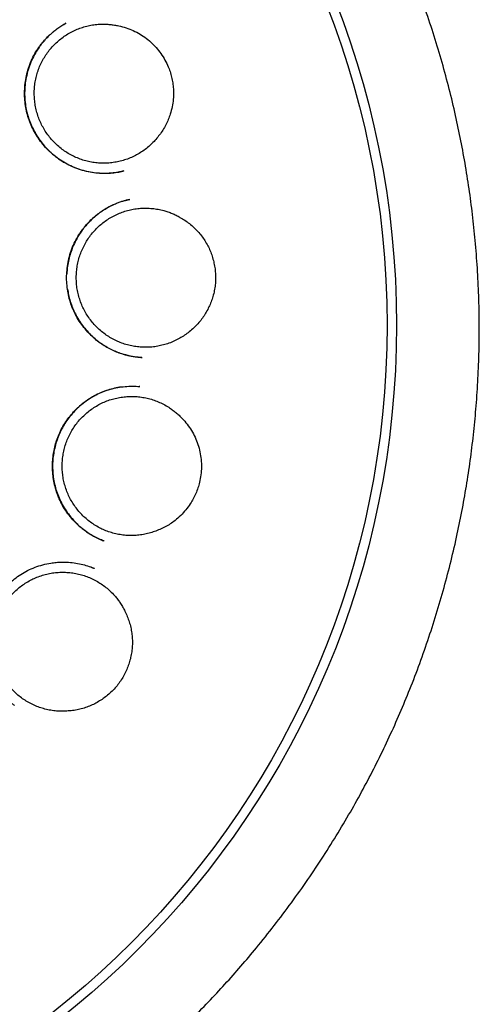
# Model space of a CAD drawing. Header units: millimetres. Extents: x 8 to 722, y 12 to 896.
# Tile 53 of 56: x 448 to 457, y 865 to 884. Entities that reach past the tile are written whole.
import ezdxf

# ---------------------------------------------------------------- set-up
doc = ezdxf.new("R2010")
doc.units = ezdxf.units.MM

msp = doc.modelspace()

# ---------------------------------------------------------------- linework, layer by layer
at = {"color": 7, "linetype": 'Continuous', "lineweight": 30}
for p, q in [((450.359, 876.858), (450.346, 876.859)), ((449.701, 873.996), (449.695, 873.998)), ((449.515, 873.49), (449.46, 873.511))]:
    msp.add_line(p, q, dxfattribs=at)
for radius in [16.35, 16.174]:
    msp.add_circle((438.769, 877.997), radius, dxfattribs=at)
for points, knots in [([(448.54, 862.881), (448.545, 862.884), (448.552, 862.889), (448.56, 862.897), (448.565, 862.902), (448.567, 862.903), (448.57, 862.906), (448.574, 862.908), (448.582, 862.913), (448.595, 862.922), (448.618, 862.937), (448.652, 862.96), (448.694, 862.988), (448.75, 863.026), (448.819, 863.073), (448.903, 863.131), (448.998, 863.198), (449.105, 863.274), (449.223, 863.359), (449.411, 863.497), (449.66, 863.686), (449.983, 863.941), (450.314, 864.216), (450.652, 864.511), (450.984, 864.816), (451.311, 865.132), (451.632, 865.458), (451.939, 865.787), (452.236, 866.121), (452.541, 866.482), (452.854, 866.874), (453.172, 867.295), (453.475, 867.723), (453.764, 868.155), (454.037, 868.591), (454.292, 869.024), (454.53, 869.454), (454.751, 869.881), (454.961, 870.314), (455.159, 870.752), (455.349, 871.204), (455.529, 871.671), (455.7, 872.154), (455.858, 872.641), (456.001, 873.134), (456.131, 873.63), (456.244, 874.118), (456.342, 874.6), (456.425, 875.073), (456.495, 875.547), (456.552, 876.023), (456.598, 876.51), (456.631, 877.008), (456.65, 877.517), (456.655, 878.028), (456.644, 878.54), (456.619, 879.052), (456.581, 879.553), (456.529, 880.044), (456.466, 880.522), (456.39, 880.997), (456.302, 881.469), (456.2, 881.947), (456.082, 882.431), (455.948, 882.922), (455.8, 883.409), (455.637, 883.893), (455.46, 884.374), (455.273, 884.841), (455.077, 885.294), (454.873, 885.732), (454.657, 886.164), (454.431, 886.589), (454.189, 887.015), (453.93, 887.443), (453.654, 887.871), (453.366, 888.29), (453.066, 888.702), (452.755, 889.104), (452.437, 889.491), (452.115, 889.862), (451.79, 890.218), (451.454, 890.565), (451.109, 890.903), (450.748, 891.239), (450.371, 891.57), (449.978, 891.896), (449.576, 892.211), (449.165, 892.514), (448.746, 892.805), (448.327, 893.078), (447.91, 893.334), (447.497, 893.573), (447.08, 893.799), (446.66, 894.013), (446.23, 894.217), (445.79, 894.413), (445.339, 894.598), (444.976, 894.736), (444.697, 894.836), (444.498, 894.905), (444.287, 894.975), (444.062, 895.046), (443.824, 895.118), (443.576, 895.19), (443.319, 895.259), (443.054, 895.327), (442.776, 895.393), (442.485, 895.458), (442.182, 895.52), (441.866, 895.578), (441.538, 895.633), (441.209, 895.682), (440.88, 895.724), (440.553, 895.761), (440.215, 895.791), (439.868, 895.817), (439.51, 895.835), (439.143, 895.847), (438.895, 895.849), (438.769, 895.85)], [0, 0, 0, 0, 0.0006822, 0.0011674, 0.0012428, 0.0013013, 0.0013454, 0.0014957, 0.001631, 0.0019109, 0.0025319, 0.0034423, 0.0045601, 0.0058852, 0.0077982, 0.0100246, 0.0125643, 0.0154173, 0.0185834, 0.0220625, 0.0305963, 0.0390269, 0.0489272, 0.058678, 0.0682778, 0.0783941, 0.0883407, 0.0981358, 0.1078257, 0.117455, 0.1290432, 0.1405374, 0.1519348, 0.1632328, 0.174429, 0.1855513, 0.1960309, 0.2065039, 0.2169686, 0.2274232, 0.2378694, 0.2489781, 0.260118, 0.2712769, 0.2824414, 0.2935977, 0.3047323, 0.3151999, 0.3256456, 0.3360784, 0.3465053, 0.3569337, 0.3680041, 0.379094, 0.3902122, 0.401355, 0.4125109, 0.4236694, 0.4341832, 0.4446813, 0.4551546, 0.4655948, 0.4760175, 0.4870712, 0.4981328, 0.5092116, 0.5203167, 0.5314578, 0.5426428, 0.5531837, 0.5636983, 0.5741908, 0.584665, 0.5951247, 0.6062067, 0.6172815, 0.6283536, 0.6394277, 0.6505089, 0.6616018, 0.6720759, 0.6825688, 0.6930844, 0.703607, 0.714115, 0.7252463, 0.7363659, 0.7474759, 0.758578, 0.7696744, 0.780767, 0.7912229, 0.8016237, 0.8119424, 0.8221806, 0.8323401, 0.8430309, 0.8536345, 0.8641453, 0.8684276, 0.8729932, 0.8778421, 0.8829742, 0.8883896, 0.8940881, 0.8997916, 0.9057529, 0.911972, 0.9184487, 0.925183, 0.9321747, 0.9394238, 0.9469301, 0.9538896, 0.9610564, 0.9684304, 0.9760117, 0.9838004, 0.9917964, 1, 1, 1, 1]), ([(450.062, 880.851), (450.054, 880.849), (450.036, 880.844), (450.002, 880.836), (449.957, 880.826), (449.898, 880.817), (449.83, 880.809), (449.756, 880.805), (449.661, 880.804), (449.546, 880.811), (449.413, 880.832), (449.279, 880.865), (449.145, 880.912), (449.014, 880.974), (448.888, 881.049), (448.77, 881.137), (448.662, 881.234), (448.565, 881.34), (448.48, 881.454), (448.406, 881.574), (448.344, 881.699), (448.295, 881.828), (448.259, 881.96), (448.236, 882.094), (448.224, 882.231), (448.225, 882.37), (448.238, 882.511), (448.265, 882.651), (448.306, 882.79), (448.362, 882.926), (448.424, 883.043), (448.488, 883.14), (448.548, 883.22), (448.614, 883.297), (448.687, 883.37), (448.765, 883.437), (448.841, 883.495), (448.916, 883.545), (448.965, 883.573), (448.989, 883.586)], [0, 0, 0, 0, 0.006589, 0.014601, 0.026241, 0.040201, 0.056549, 0.07441, 0.092532, 0.123298, 0.154796, 0.187056, 0.220125, 0.253966, 0.288362, 0.322626, 0.356501, 0.39, 0.423126, 0.45589, 0.488308, 0.520407, 0.552202, 0.583759, 0.615676, 0.648097, 0.680999, 0.714359, 0.748163, 0.782421, 0.817141, 0.840566, 0.864064, 0.886665, 0.912375, 0.936551, 0.959204, 0.980347, 1, 1, 1, 1]), ([(448.991, 883.587), (448.982, 883.582), (448.963, 883.571), (448.929, 883.549), (448.889, 883.523), (448.842, 883.491), (448.793, 883.455), (448.743, 883.414), (448.686, 883.364), (448.623, 883.301), (448.556, 883.224), (448.49, 883.138), (448.428, 883.042), (448.368, 882.928), (448.313, 882.798), (448.27, 882.656), (448.241, 882.513), (448.226, 882.37), (448.225, 882.229), (448.237, 882.091), (448.261, 881.957), (448.298, 881.829), (448.344, 881.706), (448.402, 881.588), (448.47, 881.474), (448.549, 881.364), (448.64, 881.26), (448.742, 881.163), (448.856, 881.074), (448.98, 880.996), (449.114, 880.93), (449.256, 880.877), (449.4, 880.84), (449.544, 880.816), (449.682, 880.807), (449.815, 880.81), (449.937, 880.823), (450.014, 880.84), (450.05, 880.848)], [0, 0, 0, 0, 0.00768, 0.016336, 0.028212, 0.041721, 0.056127, 0.071333, 0.087341, 0.109938, 0.133983, 0.159497, 0.186483, 0.214821, 0.250492, 0.285473, 0.319796, 0.353488, 0.386575, 0.419091, 0.451067, 0.482339, 0.512868, 0.543406, 0.574575, 0.60638, 0.638823, 0.671908, 0.705655, 0.740091, 0.77524, 0.811114, 0.84663, 0.880709, 0.913333, 0.944496, 0.974201, 1, 1, 1, 1]), ([(450.725, 881.52), (450.704, 881.492), (450.661, 881.435), (450.586, 881.357), (450.505, 881.284), (450.418, 881.219), (450.326, 881.161), (450.231, 881.112), (450.13, 881.07), (450.027, 881.038), (449.921, 881.014), (449.815, 880.999), (449.706, 880.993), (449.597, 880.997), (449.489, 881.009), (449.384, 881.031), (449.279, 881.061), (449.178, 881.101), (449.08, 881.148), (448.987, 881.204), (448.899, 881.267), (448.816, 881.338), (448.74, 881.415), (448.67, 881.498), (448.607, 881.588), (448.553, 881.682), (448.506, 881.78), (448.468, 881.881), (448.438, 881.986), (448.417, 882.093), (448.406, 882.201), (448.403, 882.31), (448.41, 882.419), (448.425, 882.526), (448.45, 882.632), (448.483, 882.735), (448.525, 882.835), (448.576, 882.932), (448.634, 883.023), (448.699, 883.109), (448.772, 883.19), (448.852, 883.264), (448.937, 883.331), (449.027, 883.39), (449.122, 883.442), (449.222, 883.486), (449.324, 883.52), (449.429, 883.546), (449.536, 883.564), (449.636, 883.571), (449.727, 883.571), (449.808, 883.566), (449.889, 883.555), (449.942, 883.544), (449.969, 883.539)], [0, 0, 0, 0, 0.019258, 0.03865, 0.058464, 0.078423, 0.097751, 0.117214, 0.136887, 0.156846, 0.176104, 0.195496, 0.215309, 0.235269, 0.254597, 0.27406, 0.293732, 0.313692, 0.33302, 0.352483, 0.372155, 0.392115, 0.411443, 0.430906, 0.450578, 0.470537, 0.489865, 0.509329, 0.529001, 0.54896, 0.568288, 0.587751, 0.607424, 0.627383, 0.646711, 0.666174, 0.685847, 0.705806, 0.725134, 0.744597, 0.76427, 0.784229, 0.803557, 0.82302, 0.842693, 0.862652, 0.88191, 0.901443, 0.921116, 0.941075, 0.955688, 0.97036, 0.98515, 1, 1, 1, 1]), ([(449.969, 883.539), (450.015, 883.528), (450.107, 883.506), (450.24, 883.454), (450.366, 883.388), (450.484, 883.308), (450.592, 883.215), (450.689, 883.111), (450.774, 882.997), (450.846, 882.875), (450.9, 882.755), (450.938, 882.641), (450.963, 882.535), (450.979, 882.427), (450.987, 882.308), (450.982, 882.178), (450.962, 882.04), (450.93, 881.914), (450.889, 881.802), (450.843, 881.703), (450.789, 881.608), (450.747, 881.549), (450.725, 881.52)], [0, 0, 0, 0, 0.055309, 0.110785, 0.16608, 0.221424, 0.276955, 0.332316, 0.387294, 0.442437, 0.497411, 0.53973, 0.582212, 0.624696, 0.667018, 0.721407, 0.775957, 0.830349, 0.872686, 0.915184, 0.957674, 1, 1, 1, 1]), ([(450.395, 877.397), (450.386, 877.397), (450.366, 877.398), (450.326, 877.399), (450.276, 877.404), (450.219, 877.414), (450.158, 877.426), (450.093, 877.442), (450.017, 877.464), (449.928, 877.497), (449.828, 877.541), (449.726, 877.597), (449.626, 877.663), (449.523, 877.744), (449.421, 877.839), (449.323, 877.951), (449.238, 878.069), (449.166, 878.194), (449.107, 878.323), (449.061, 878.456), (449.029, 878.591), (449.009, 878.73), (449.002, 878.871), (449.009, 879.015), (449.029, 879.16), (449.063, 879.304), (449.113, 879.445), (449.171, 879.567), (449.231, 879.669), (449.289, 879.754), (449.357, 879.84), (449.433, 879.923), (449.518, 880.002), (449.604, 880.072), (449.692, 880.132), (449.776, 880.182), (449.854, 880.221), (449.927, 880.253), (449.996, 880.279), (450.062, 880.299), (450.121, 880.313), (450.156, 880.32), (450.173, 880.324)], [0, 0, 0, 0, 0.008718, 0.017921, 0.030178, 0.043786, 0.058407, 0.074046, 0.090713, 0.114554, 0.140216, 0.167593, 0.196201, 0.224581, 0.259605, 0.294142, 0.3282, 0.361789, 0.394938, 0.427668, 0.460002, 0.492526, 0.525581, 0.559144, 0.593187, 0.627693, 0.662659, 0.698099, 0.722007, 0.746145, 0.770319, 0.798442, 0.825523, 0.851565, 0.876571, 0.900547, 0.919747, 0.938243, 0.955913, 0.972066, 0.98669, 1, 1, 1, 1]), ([(450.167, 880.322), (450.129, 880.313), (450.049, 880.294), (449.932, 880.252), (449.818, 880.2), (449.712, 880.141), (449.615, 880.076), (449.526, 880.006), (449.446, 879.932), (449.374, 879.856), (449.309, 879.777), (449.252, 879.698), (449.203, 879.618), (449.154, 879.526), (449.108, 879.422), (449.067, 879.302), (449.036, 879.18), (449.015, 879.061), (449.01, 878.983), (449.008, 878.947)], [0, 0, 0, 0, 0.061214, 0.127993, 0.192598, 0.255092, 0.315517, 0.373906, 0.430287, 0.48469, 0.537144, 0.587681, 0.636227, 0.682658, 0.748713, 0.813714, 0.878599, 0.943408, 1, 1, 1, 1]), ([(451.233, 877.839), (451.204, 877.819), (451.146, 877.778), (451.052, 877.725), (450.953, 877.679), (450.85, 877.642), (450.746, 877.614), (450.64, 877.595), (450.531, 877.585), (450.423, 877.584), (450.315, 877.593), (450.209, 877.61), (450.103, 877.636), (450, 877.672), (449.901, 877.716), (449.806, 877.767), (449.715, 877.827), (449.63, 877.895), (449.551, 877.969), (449.479, 878.049), (449.413, 878.136), (449.354, 878.228), (449.304, 878.325), (449.262, 878.424), (449.229, 878.528), (449.204, 878.635), (449.188, 878.742), (449.182, 878.85), (449.184, 878.959), (449.196, 879.068), (449.217, 879.174), (449.246, 879.278), (449.284, 879.381), (449.331, 879.479), (449.386, 879.573), (449.448, 879.661), (449.518, 879.745), (449.595, 879.822), (449.677, 879.892), (449.765, 879.955), (449.858, 880.011), (449.956, 880.058), (450.057, 880.097), (450.161, 880.127), (450.267, 880.149), (450.375, 880.161), (450.483, 880.164), (450.591, 880.158), (450.699, 880.143), (450.796, 880.12), (450.883, 880.093), (450.959, 880.065), (451.033, 880.031), (451.081, 880.005), (451.105, 879.991)], [0, 0, 0, 0, 0.0192582, 0.03865, 0.0584636, 0.0784229, 0.0977509, 0.117214, 0.1368865, 0.1568458, 0.176104, 0.1954958, 0.2153094, 0.2352687, 0.2545967, 0.2740598, 0.2937324, 0.3136917, 0.3330196, 0.3524828, 0.3721553, 0.3921146, 0.4114425, 0.4309057, 0.4505782, 0.4705375, 0.4898654, 0.5093286, 0.5290011, 0.5489604, 0.5682883, 0.5877515, 0.607424, 0.6273833, 0.6467112, 0.6661744, 0.6858469, 0.7058062, 0.7251342, 0.7445973, 0.7642698, 0.7842291, 0.8035571, 0.8230202, 0.8426927, 0.862652, 0.8819102, 0.9014431, 0.9211156, 0.9410749, 0.9556882, 0.9703596, 0.9851496, 1, 1, 1, 1]), ([(451.105, 879.991), (451.135, 879.974), (451.196, 879.939), (451.282, 879.876), (451.363, 879.807), (451.439, 879.73), (451.506, 879.648), (451.567, 879.561), (451.62, 879.468), (451.666, 879.371), (451.703, 879.271), (451.731, 879.169), (451.752, 879.064), (451.764, 878.957), (451.766, 878.85), (451.76, 878.742), (451.743, 878.633), (451.718, 878.528), (451.684, 878.427), (451.643, 878.331), (451.594, 878.237), (451.537, 878.147), (451.473, 878.062), (451.401, 877.981), (451.321, 877.906), (451.262, 877.862), (451.233, 877.839)], [0, 0, 0, 0, 0.04094, 0.081879, 0.123986, 0.16609, 0.207045, 0.248001, 0.29017, 0.332339, 0.373056, 0.413773, 0.455608, 0.497442, 0.539182, 0.580921, 0.623976, 0.667033, 0.707328, 0.747624, 0.788998, 0.830371, 0.872133, 0.913894, 0.956947, 1, 1, 1, 1]), ([(449.021, 878.662), (449.027, 878.627), (449.039, 878.55), (449.07, 878.435), (449.113, 878.317), (449.165, 878.203), (449.227, 878.093), (449.299, 877.988), (449.381, 877.888), (449.471, 877.794), (449.564, 877.713), (449.658, 877.645), (449.749, 877.589), (449.846, 877.539), (449.945, 877.496), (450.043, 877.462), (450.135, 877.437), (450.218, 877.419), (450.29, 877.408), (450.352, 877.4), (450.39, 877.397), (450.407, 877.396)], [0, 0, 0, 0, 0.052751, 0.114408, 0.175805, 0.237162, 0.299146, 0.361836, 0.425236, 0.489353, 0.554207, 0.606656, 0.65963, 0.713143, 0.767211, 0.819481, 0.866375, 0.907857, 0.943936, 0.974636, 1, 1, 1, 1]), ([(449.695, 873.998), (449.664, 874.01), (449.598, 874.037), (449.499, 874.087), (449.396, 874.149), (449.293, 874.225), (449.191, 874.314), (449.094, 874.417), (449.006, 874.531), (448.929, 874.652), (448.866, 874.779), (448.816, 874.908), (448.779, 875.039), (448.755, 875.17), (448.743, 875.301), (448.742, 875.429), (448.751, 875.555), (448.77, 875.677), (448.799, 875.798), (448.839, 875.917), (448.89, 876.034), (448.952, 876.149), (449.026, 876.259), (449.11, 876.364), (449.205, 876.463), (449.31, 876.555), (449.426, 876.637), (449.55, 876.709), (449.68, 876.767), (449.814, 876.812), (449.95, 876.843), (450.087, 876.861), (450.223, 876.867), (450.313, 876.861), (450.358, 876.858)], [0, 0, 0, 0, 0.023926, 0.050815, 0.079316, 0.109448, 0.141224, 0.174647, 0.208985, 0.24271, 0.275796, 0.308268, 0.340141, 0.371418, 0.402087, 0.432128, 0.461522, 0.490287, 0.519211, 0.548638, 0.578574, 0.609031, 0.640031, 0.671588, 0.703711, 0.736409, 0.769698, 0.80343, 0.837052, 0.870322, 0.90322, 0.935784, 0.968038, 1, 1, 1, 1]), ([(450.012, 876.849), (449.972, 876.842), (449.888, 876.828), (449.763, 876.792), (449.637, 876.745), (449.515, 876.685), (449.401, 876.615), (449.294, 876.537), (449.195, 876.45), (449.106, 876.356), (449.026, 876.256), (448.956, 876.15), (448.896, 876.04), (448.846, 875.927), (448.805, 875.809), (448.774, 875.688), (448.753, 875.564), (448.743, 875.437), (448.744, 875.308), (448.755, 875.178), (448.779, 875.048), (448.815, 874.92), (448.863, 874.795), (448.923, 874.673), (448.995, 874.554), (449.08, 874.439), (449.167, 874.343), (449.251, 874.263), (449.33, 874.199), (449.415, 874.139), (449.505, 874.085), (449.599, 874.037), (449.664, 874.012), (449.696, 873.999)], [0, 0, 0, 0, 0.031428, 0.065218, 0.100221, 0.135087, 0.169503, 0.203495, 0.237084, 0.270294, 0.303156, 0.335687, 0.367749, 0.399363, 0.431045, 0.463024, 0.495321, 0.527953, 0.560947, 0.594336, 0.628158, 0.662243, 0.696544, 0.731193, 0.766749, 0.803306, 0.84087, 0.866485, 0.892561, 0.91911, 0.946143, 0.973667, 1, 1, 1, 1]), ([(450.632, 874.173), (450.599, 874.162), (450.531, 874.139), (450.426, 874.117), (450.318, 874.102), (450.209, 874.097), (450.101, 874.101), (449.994, 874.114), (449.887, 874.137), (449.783, 874.168), (449.683, 874.207), (449.586, 874.255), (449.493, 874.312), (449.405, 874.376), (449.323, 874.447), (449.248, 874.524), (449.179, 874.609), (449.117, 874.698), (449.064, 874.792), (449.018, 874.89), (448.981, 874.993), (448.952, 875.098), (448.933, 875.205), (448.922, 875.312), (448.921, 875.422), (448.928, 875.531), (448.945, 875.638), (448.971, 875.743), (449.005, 875.847), (449.048, 875.947), (449.1, 876.043), (449.158, 876.133), (449.225, 876.22), (449.299, 876.3), (449.379, 876.373), (449.464, 876.44), (449.556, 876.499), (449.651, 876.55), (449.751, 876.593), (449.853, 876.627), (449.959, 876.653), (450.067, 876.669), (450.175, 876.677), (450.282, 876.675), (450.391, 876.664), (450.497, 876.644), (450.601, 876.615), (450.702, 876.577), (450.801, 876.531), (450.888, 876.481), (450.963, 876.43), (451.027, 876.38), (451.088, 876.326), (451.126, 876.286), (451.145, 876.267)], [0, 0, 0, 0, 0.019258, 0.03865, 0.058464, 0.078423, 0.097751, 0.117214, 0.136887, 0.156846, 0.176104, 0.195496, 0.215309, 0.235269, 0.254597, 0.27406, 0.293732, 0.313692, 0.33302, 0.352483, 0.372155, 0.392115, 0.411443, 0.430906, 0.450578, 0.470537, 0.489865, 0.509329, 0.529001, 0.54896, 0.568288, 0.587751, 0.607424, 0.627383, 0.646711, 0.666174, 0.685847, 0.705806, 0.725134, 0.744597, 0.76427, 0.784229, 0.803557, 0.82302, 0.842693, 0.862652, 0.88191, 0.901443, 0.921116, 0.941075, 0.955688, 0.97036, 0.98515, 1, 1, 1, 1]), ([(451.145, 876.267), (451.177, 876.232), (451.24, 876.162), (451.32, 876.044), (451.388, 875.919), (451.44, 875.786), (451.477, 875.648), (451.499, 875.507), (451.505, 875.365), (451.495, 875.224), (451.472, 875.095), (451.44, 874.98), (451.401, 874.878), (451.353, 874.779), (451.292, 874.677), (451.215, 874.572), (451.12, 874.469), (451.023, 874.383), (450.926, 874.313), (450.833, 874.258), (450.735, 874.21), (450.667, 874.185), (450.632, 874.173)], [0, 0, 0, 0, 0.055309, 0.110785, 0.16608, 0.221424, 0.276955, 0.332316, 0.387294, 0.442437, 0.497411, 0.53973, 0.582212, 0.624696, 0.667018, 0.721407, 0.775957, 0.830349, 0.872686, 0.915184, 0.957674, 1, 1, 1, 1]), ([(448.039, 870.951), (448.032, 870.955), (448.019, 870.965), (447.991, 870.986), (447.955, 871.015), (447.915, 871.053), (447.872, 871.095), (447.828, 871.143), (447.779, 871.201), (447.726, 871.271), (447.67, 871.357), (447.618, 871.451), (447.57, 871.555), (447.526, 871.677), (447.491, 871.814), (447.468, 871.963), (447.46, 872.11), (447.466, 872.255), (447.485, 872.396), (447.517, 872.531), (447.56, 872.66), (447.614, 872.782), (447.678, 872.897), (447.752, 873.006), (447.836, 873.109), (447.932, 873.207), (448.038, 873.298), (448.154, 873.381), (448.281, 873.453), (448.418, 873.513), (448.562, 873.559), (448.695, 873.588), (448.812, 873.602), (448.911, 873.607), (449.021, 873.606), (449.142, 873.595), (449.271, 873.571), (449.39, 873.539), (449.465, 873.51), (449.502, 873.496)], [0, 0, 0, 0, 0.00721, 0.015331, 0.026684, 0.039972, 0.054257, 0.069349, 0.085249, 0.107702, 0.131591, 0.156922, 0.183712, 0.211967, 0.247757, 0.282931, 0.317462, 0.351322, 0.384486, 0.416947, 0.448715, 0.4798, 0.510224, 0.540712, 0.571899, 0.603795, 0.636411, 0.669765, 0.703897, 0.738777, 0.774201, 0.8102, 0.83405, 0.857197, 0.879645, 0.91201, 0.942836, 0.972153, 1, 1, 1, 1]), ([(448.978, 870.846), (448.943, 870.845), (448.871, 870.844), (448.764, 870.853), (448.656, 870.871), (448.551, 870.898), (448.449, 870.934), (448.351, 870.978), (448.255, 871.031), (448.165, 871.091), (448.081, 871.159), (448.003, 871.233), (447.93, 871.315), (447.865, 871.402), (447.808, 871.494), (447.759, 871.59), (447.718, 871.691), (447.685, 871.795), (447.662, 871.901), (447.647, 872.007), (447.642, 872.117), (447.645, 872.225), (447.658, 872.333), (447.68, 872.439), (447.71, 872.544), (447.75, 872.646), (447.798, 872.743), (447.853, 872.836), (447.917, 872.925), (447.987, 873.008), (448.064, 873.084), (448.147, 873.154), (448.237, 873.217), (448.331, 873.272), (448.429, 873.318), (448.53, 873.356), (448.635, 873.386), (448.741, 873.407), (448.849, 873.418), (448.957, 873.421), (449.066, 873.414), (449.173, 873.398), (449.279, 873.373), (449.381, 873.34), (449.481, 873.298), (449.577, 873.247), (449.668, 873.189), (449.754, 873.123), (449.834, 873.05), (449.902, 872.976), (449.959, 872.905), (450.005, 872.839), (450.048, 872.769), (450.072, 872.72), (450.085, 872.696)], [0, 0, 0, 0, 0.019258, 0.03865, 0.058464, 0.078423, 0.097751, 0.117214, 0.136887, 0.156846, 0.176104, 0.195496, 0.215309, 0.235269, 0.254597, 0.27406, 0.293732, 0.313692, 0.33302, 0.352483, 0.372155, 0.392115, 0.411443, 0.430906, 0.450578, 0.470537, 0.489865, 0.509329, 0.529001, 0.54896, 0.568288, 0.587751, 0.607424, 0.627383, 0.646711, 0.666174, 0.685847, 0.705806, 0.725134, 0.744597, 0.76427, 0.784229, 0.803557, 0.82302, 0.842693, 0.862652, 0.88191, 0.901443, 0.921116, 0.941075, 0.955688, 0.97036, 0.98515, 1, 1, 1, 1]), ([(449.481, 873.503), (449.492, 873.5), (449.503, 873.496), (449.514, 873.491), (449.514, 873.491)], [0, 0, 0, 0, 0.9643457, 1, 1, 1, 1]), ([(450.085, 872.696), (450.1, 872.664), (450.13, 872.601), (450.166, 872.501), (450.194, 872.398), (450.213, 872.292), (450.223, 872.186), (450.224, 872.08), (450.216, 871.973), (450.198, 871.867), (450.173, 871.764), (450.139, 871.664), (450.097, 871.566), (450.047, 871.471), (449.988, 871.38), (449.922, 871.295), (449.847, 871.214), (449.767, 871.141), (449.682, 871.077), (449.594, 871.021), (449.501, 870.971), (449.403, 870.928), (449.302, 870.894), (449.197, 870.868), (449.088, 870.851), (449.015, 870.848), (448.978, 870.846)], [0, 0, 0, 0, 0.04094, 0.081879, 0.123986, 0.16609, 0.207045, 0.248001, 0.29017, 0.332339, 0.373056, 0.413773, 0.455608, 0.497442, 0.539182, 0.580921, 0.623976, 0.667033, 0.707328, 0.747624, 0.788998, 0.830371, 0.872133, 0.913894, 0.956947, 1, 1, 1, 1])]:
    msp.add_open_spline(points, degree=3, knots=knots, dxfattribs=at)

doc.saveas('drawing.dxf')
